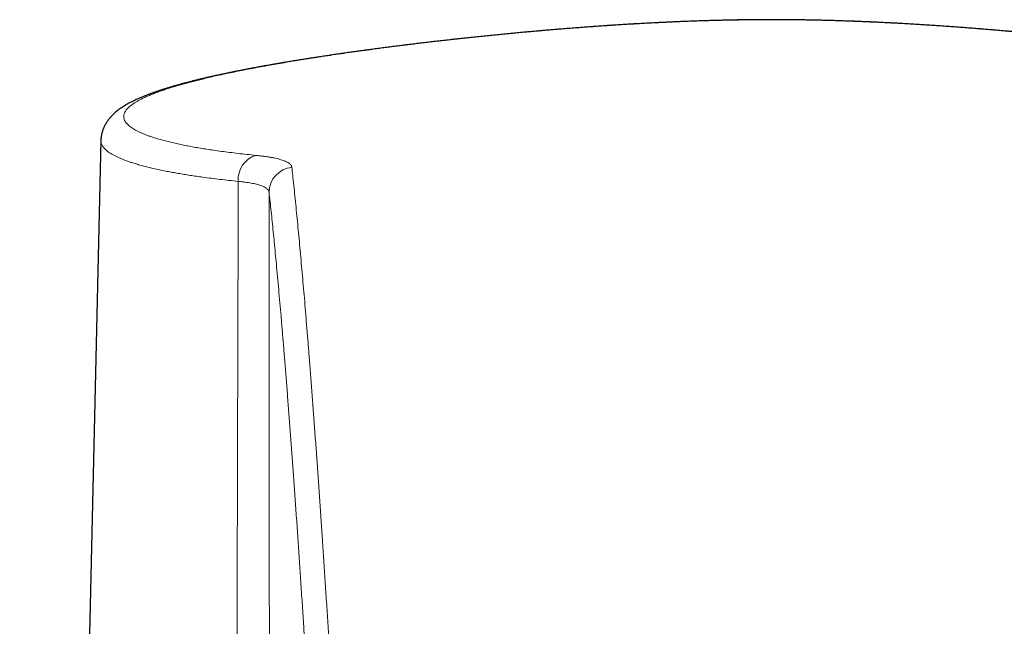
# Model space of a CAD drawing. Header units: millimetres. Extents: x 8 to 775, y 12 to 733.
# Tile 20 of 75: x 337 to 377, y 660 to 684. Entities that reach past the tile are written whole.
import ezdxf

# ---------------------------------------------------------------- set-up
doc = ezdxf.new("R2010")
doc.units = ezdxf.units.MM

msp = doc.modelspace()

# ---------------------------------------------------------------- linework, layer by layer
at = {"color": 7, "linetype": 'Continuous', "lineweight": 30}
msp.add_line((340.686, 679.101), (337.448, 537.469), dxfattribs=at)
at = {"color": 252, "linetype": 'Continuous', "lineweight": 0}
for centre, radius, start, end in [((347.174, 677.55), 1.011, 107.5334, 184.1304), ((348.39, 677.039), 0.996, 95.0301, 179.6605)]:
    msp.add_arc(centre, radius, start, end, dxfattribs=at)
at = {"color": 7, "linetype": 'Continuous', "lineweight": 30}
for points, knots in [([(367.435, 683.924), (367.368, 683.924), (367.203, 683.923), (366.94, 683.922), (366.648, 683.92), (366.356, 683.916), (366.064, 683.912), (365.773, 683.906), (365.482, 683.9), (365.191, 683.893), (364.9, 683.884), (364.61, 683.875), (364.32, 683.865), (364.031, 683.854), (363.742, 683.843), (363.453, 683.83), (363.165, 683.817), (362.877, 683.803), (362.59, 683.788), (362.303, 683.773), (362.016, 683.757), (361.73, 683.74), (361.445, 683.722), (361.161, 683.704), (360.878, 683.686), (360.596, 683.666), (360.315, 683.647), (360.035, 683.626), (359.756, 683.605), (359.478, 683.584), (359.201, 683.562), (358.925, 683.54), (358.65, 683.517), (358.376, 683.494), (358.103, 683.47), (357.83, 683.446), (357.559, 683.421), (357.289, 683.396), (357.02, 683.371), (356.753, 683.345), (356.487, 683.319), (356.223, 683.293), (355.96, 683.266), (355.698, 683.239), (355.438, 683.211), (355.179, 683.184), (354.922, 683.156), (354.667, 683.128), (354.413, 683.099), (354.16, 683.071), (353.909, 683.042), (353.66, 683.012), (353.414, 682.983), (353.169, 682.954), (352.927, 682.924), (352.684, 682.894), (352.444, 682.864), (352.206, 682.833), (351.97, 682.803), (351.736, 682.772), (351.504, 682.741), (351.274, 682.71), (351.046, 682.679), (350.82, 682.648), (350.596, 682.617), (350.374, 682.585), (350.154, 682.553), (349.936, 682.521), (349.719, 682.489), (349.505, 682.457), (349.293, 682.424), (349.083, 682.392), (348.875, 682.359), (348.67, 682.326), (348.467, 682.293), (348.266, 682.26), (348.067, 682.227), (347.872, 682.194), (347.678, 682.161), (347.487, 682.128), (347.298, 682.094), (347.111, 682.06), (346.927, 682.026), (346.745, 681.993), (346.567, 681.959), (346.391, 681.925), (346.217, 681.891), (346.045, 681.856), (345.875, 681.822), (345.708, 681.787), (345.544, 681.752), (345.382, 681.718), (345.223, 681.683), (345.067, 681.648), (344.913, 681.612), (344.761, 681.577), (344.613, 681.541), (344.466, 681.506), (344.322, 681.47), (344.181, 681.433), (344.042, 681.397), (343.905, 681.36), (343.771, 681.323), (343.639, 681.286), (343.51, 681.248), (343.384, 681.211), (343.26, 681.172), (343.138, 681.134), (343.019, 681.095), (342.903, 681.056), (342.788, 681.016), (342.676, 680.975), (342.567, 680.934), (342.459, 680.892), (342.353, 680.849), (342.249, 680.805), (342.148, 680.76), (342.048, 680.714), (341.948, 680.665), (341.851, 680.615), (341.756, 680.563), (341.663, 680.509), (341.573, 680.453), (341.487, 680.396), (341.409, 680.34), (341.339, 680.286), (341.276, 680.235), (341.218, 680.183), (341.164, 680.132), (341.113, 680.08), (341.067, 680.03), (341.023, 679.978), (340.981, 679.924), (340.94, 679.866), (340.901, 679.807), (340.866, 679.748), (340.834, 679.687), (340.805, 679.626), (340.779, 679.564), (340.757, 679.501), (340.737, 679.437), (340.72, 679.373), (340.707, 679.308), (340.697, 679.242), (340.69, 679.176), (340.687, 679.129), (340.687, 679.104), (340.687, 679.101)], [0, 0, 0, 0, 0.004916, 0.012081, 0.019232, 0.026366, 0.033499, 0.04063, 0.047758, 0.054886, 0.062012, 0.069138, 0.076265, 0.083393, 0.090522, 0.097653, 0.104786, 0.111923, 0.119064, 0.126209, 0.133359, 0.140503, 0.147658, 0.154803, 0.161941, 0.169073, 0.176199, 0.183322, 0.190442, 0.197561, 0.20468, 0.2118, 0.218922, 0.226047, 0.233177, 0.240313, 0.247457, 0.254614, 0.261758, 0.268898, 0.276036, 0.283172, 0.290308, 0.297446, 0.304585, 0.311735, 0.318849, 0.325984, 0.333134, 0.340289, 0.347442, 0.354583, 0.361705, 0.368752, 0.375907, 0.383053, 0.390193, 0.397327, 0.404457, 0.411584, 0.418709, 0.425835, 0.432961, 0.44009, 0.447222, 0.45436, 0.461504, 0.468655, 0.475816, 0.482991, 0.490164, 0.497335, 0.504506, 0.511679, 0.518854, 0.526034, 0.533219, 0.540416, 0.547564, 0.554742, 0.561941, 0.569155, 0.576375, 0.583594, 0.590803, 0.597906, 0.605158, 0.612409, 0.619658, 0.626909, 0.634163, 0.641421, 0.648685, 0.655958, 0.663241, 0.670537, 0.677847, 0.685175, 0.692522, 0.69989, 0.707283, 0.714732, 0.722179, 0.729645, 0.737132, 0.744645, 0.752188, 0.759764, 0.767375, 0.775042, 0.782711, 0.790441, 0.79824, 0.806113, 0.814067, 0.82211, 0.830062, 0.838335, 0.846697, 0.855151, 0.863682, 0.872259, 0.880791, 0.889169, 0.897272, 0.904159, 0.910675, 0.916836, 0.922674, 0.928219, 0.933505, 0.938325, 0.943378, 0.948499, 0.95341, 0.958132, 0.962693, 0.967115, 0.971418, 0.975619, 0.979735, 0.983779, 0.987763, 0.991699, 0.995595, 0.999459, 1, 1, 1, 1]), ([(394.183, 679.101), (394.182, 679.118), (394.181, 679.158), (394.175, 679.219), (394.167, 679.284), (394.155, 679.347), (394.14, 679.41), (394.122, 679.472), (394.102, 679.533), (394.078, 679.592), (394.053, 679.651), (394.024, 679.708), (393.993, 679.764), (393.96, 679.82), (393.924, 679.874), (393.885, 679.928), (393.844, 679.981), (393.801, 680.032), (393.754, 680.082), (393.704, 680.133), (393.65, 680.185), (393.592, 680.236), (393.529, 680.288), (393.461, 680.34), (393.388, 680.392), (393.309, 680.445), (393.225, 680.498), (393.135, 680.551), (393.041, 680.603), (392.944, 680.654), (392.843, 680.703), (392.741, 680.751), (392.636, 680.798), (392.53, 680.843), (392.422, 680.887), (392.312, 680.93), (392.2, 680.972), (392.086, 681.014), (391.97, 681.054), (391.852, 681.094), (391.732, 681.134), (391.609, 681.173), (391.484, 681.211), (391.357, 681.249), (391.228, 681.287), (391.096, 681.324), (390.961, 681.361), (390.824, 681.398), (390.684, 681.434), (390.542, 681.471), (390.397, 681.507), (390.25, 681.543), (390.101, 681.579), (389.949, 681.614), (389.794, 681.649), (389.637, 681.685), (389.478, 681.72), (389.315, 681.755), (389.151, 681.789), (388.983, 681.824), (388.813, 681.859), (388.64, 681.893), (388.465, 681.927), (388.288, 681.962), (388.108, 681.996), (387.926, 682.029), (387.741, 682.063), (387.554, 682.097), (387.364, 682.131), (387.172, 682.164), (386.978, 682.198), (386.782, 682.231), (386.584, 682.264), (386.384, 682.297), (386.181, 682.329), (385.976, 682.362), (385.768, 682.395), (385.558, 682.427), (385.346, 682.459), (385.132, 682.492), (384.916, 682.524), (384.697, 682.556), (384.476, 682.588), (384.254, 682.619), (384.029, 682.651), (383.802, 682.682), (383.574, 682.713), (383.344, 682.744), (383.111, 682.775), (382.877, 682.806), (382.64, 682.836), (382.402, 682.867), (382.162, 682.897), (381.919, 682.927), (381.675, 682.957), (381.429, 682.986), (381.181, 683.016), (380.933, 683.045), (380.682, 683.074), (380.429, 683.102), (380.175, 683.131), (379.919, 683.159), (379.662, 683.187), (379.404, 683.214), (379.145, 683.242), (378.884, 683.269), (378.621, 683.295), (378.357, 683.321), (378.091, 683.347), (377.824, 683.373), (377.556, 683.398), (377.286, 683.423), (377.015, 683.448), (376.742, 683.472), (376.469, 683.496), (376.194, 683.519), (375.918, 683.542), (375.642, 683.564), (375.364, 683.586), (375.086, 683.608), (374.806, 683.628), (374.526, 683.649), (374.244, 683.668), (373.962, 683.688), (373.678, 683.706), (373.393, 683.724), (373.108, 683.742), (372.821, 683.758), (372.534, 683.775), (372.246, 683.79), (371.958, 683.805), (371.67, 683.819), (371.382, 683.832), (371.093, 683.844), (370.804, 683.856), (370.514, 683.867), (370.224, 683.876), (369.934, 683.885), (369.643, 683.894), (369.352, 683.901), (369.061, 683.907), (368.769, 683.912), (368.477, 683.917), (368.185, 683.92), (367.893, 683.922), (367.643, 683.923), (367.49, 683.924), (367.435, 683.924)], [0, 0, 0, 0, 0.003085, 0.006947, 0.010793, 0.014662, 0.018562, 0.022502, 0.026493, 0.030544, 0.034669, 0.038879, 0.043189, 0.047616, 0.052176, 0.056889, 0.061776, 0.066859, 0.071874, 0.07747, 0.083335, 0.089514, 0.096042, 0.102946, 0.110244, 0.117931, 0.125966, 0.134276, 0.14276, 0.151317, 0.15985, 0.168315, 0.176694, 0.184985, 0.193016, 0.201085, 0.209061, 0.216951, 0.224763, 0.232505, 0.24018, 0.247836, 0.255418, 0.262964, 0.270479, 0.277967, 0.285431, 0.292876, 0.300305, 0.307735, 0.315115, 0.322472, 0.32981, 0.33713, 0.344435, 0.351728, 0.359011, 0.366285, 0.373553, 0.380816, 0.388077, 0.395337, 0.402599, 0.409862, 0.417024, 0.424248, 0.431481, 0.438716, 0.445944, 0.453156, 0.460345, 0.467505, 0.474642, 0.481811, 0.488975, 0.496136, 0.503294, 0.510452, 0.517611, 0.524771, 0.531936, 0.539101, 0.546256, 0.553404, 0.560547, 0.567685, 0.574819, 0.581953, 0.589085, 0.596219, 0.603355, 0.610494, 0.617637, 0.624787, 0.631945, 0.639112, 0.646229, 0.653347, 0.660483, 0.667631, 0.674783, 0.681929, 0.689061, 0.69617, 0.703265, 0.710392, 0.717518, 0.724643, 0.731769, 0.738897, 0.746028, 0.753164, 0.760305, 0.767457, 0.774601, 0.781741, 0.788876, 0.796008, 0.803139, 0.81027, 0.817401, 0.824535, 0.831671, 0.838812, 0.845959, 0.853113, 0.860275, 0.867447, 0.874621, 0.881768, 0.888912, 0.896053, 0.90319, 0.910324, 0.917457, 0.924588, 0.931719, 0.938849, 0.94598, 0.953112, 0.960245, 0.96738, 0.974518, 0.98166, 0.988798, 0.995921, 1, 1, 1, 1])]:
    msp.add_open_spline(points, degree=3, knots=knots, dxfattribs=at)
at = {"color": 252, "linetype": 'Continuous', "lineweight": 0}
for points, knots in [([(367.435, 683.923), (367.435, 683.923), (367.237, 683.923), (366.841, 683.921), (366.247, 683.914), (365.654, 683.903), (365.062, 683.889), (364.481, 683.87), (363.91, 683.849), (363.351, 683.825), (362.794, 683.798), (362.232, 683.768), (361.666, 683.735), (361.096, 683.699), (360.528, 683.661), (359.965, 683.62), (359.421, 683.579), (358.898, 683.537), (358.394, 683.494), (357.911, 683.452), (357.449, 683.41), (357.007, 683.368), (356.568, 683.326), (356.11, 683.28), (355.631, 683.23), (355.135, 683.178), (354.644, 683.124), (354.155, 683.068), (353.669, 683.012), (353.186, 682.954), (352.721, 682.896), (352.274, 682.84), (351.844, 682.784), (351.422, 682.728), (351.006, 682.671), (350.582, 682.611), (350.152, 682.55), (349.717, 682.485), (349.312, 682.423), (348.936, 682.365), (348.588, 682.309), (348.247, 682.252), (347.913, 682.196), (347.575, 682.137), (347.233, 682.076), (346.889, 682.013), (346.555, 681.949), (346.231, 681.885), (345.92, 681.822), (345.621, 681.759), (345.335, 681.696), (345.059, 681.634), (344.806, 681.574), (344.573, 681.517), (344.36, 681.463), (344.154, 681.409), (343.956, 681.354), (343.765, 681.3), (343.582, 681.245), (343.406, 681.191), (343.227, 681.132), (343.047, 681.07), (342.868, 681.005), (342.701, 680.939), (342.545, 680.874), (342.402, 680.809), (342.272, 680.745), (342.154, 680.682), (342.048, 680.618), (341.96, 680.56), (341.888, 680.507), (341.83, 680.459), (341.774, 680.408), (341.723, 680.354), (341.679, 680.296), (341.644, 680.239), (341.618, 680.182), (341.602, 680.123), (341.596, 680.062), (341.601, 679.999), (341.619, 679.936), (341.649, 679.874), (341.69, 679.814), (341.74, 679.757), (341.798, 679.702), (341.866, 679.647), (341.943, 679.594), (342.027, 679.542), (342.119, 679.492), (342.22, 679.442), (342.33, 679.393), (342.449, 679.344), (342.577, 679.296), (342.714, 679.248), (342.871, 679.198), (343.051, 679.144), (343.256, 679.088), (343.474, 679.034), (343.698, 678.982), (343.925, 678.934), (344.155, 678.888), (344.395, 678.844), (344.645, 678.8), (344.905, 678.758), (345.186, 678.716), (345.489, 678.673), (345.816, 678.631), (346.155, 678.59), (346.505, 678.551), (346.748, 678.526), (346.87, 678.514)], [0, 0, 0, 0, 0.000001, 0.010348, 0.020699, 0.031051, 0.041402, 0.051749, 0.061598, 0.071449, 0.0813, 0.091149, 0.101367, 0.11159, 0.121814, 0.132036, 0.142254, 0.151589, 0.160924, 0.170259, 0.178638, 0.187019, 0.1954, 0.20378, 0.213558, 0.223338, 0.233119, 0.242897, 0.25291, 0.262924, 0.272937, 0.282239, 0.291545, 0.300851, 0.310157, 0.319459, 0.329762, 0.340066, 0.350368, 0.359144, 0.367921, 0.3767, 0.385478, 0.394253, 0.403985, 0.413721, 0.423458, 0.433194, 0.442926, 0.452375, 0.461826, 0.471276, 0.480725, 0.488829, 0.496935, 0.50504, 0.513145, 0.521291, 0.52944, 0.537588, 0.545735, 0.555471, 0.56521, 0.574951, 0.584691, 0.594427, 0.603878, 0.613331, 0.622784, 0.632235, 0.639404, 0.646573, 0.653741, 0.662442, 0.671145, 0.679848, 0.688551, 0.697252, 0.706982, 0.716716, 0.726451, 0.736184, 0.745914, 0.754739, 0.763566, 0.772393, 0.781218, 0.789625, 0.798034, 0.806443, 0.81485, 0.823305, 0.831761, 0.840217, 0.848672, 0.859127, 0.869586, 0.880044, 0.890499, 0.899923, 0.909351, 0.918781, 0.928212, 0.93764, 0.947064, 0.957648, 0.968237, 0.978827, 0.989416, 1, 1, 1, 1]), ([(387.999, 678.514), (388.121, 678.526), (388.364, 678.551), (388.714, 678.59), (389.053, 678.63), (389.379, 678.673), (389.665, 678.713), (389.912, 678.75), (390.124, 678.784), (390.346, 678.821), (390.576, 678.862), (390.811, 678.907), (391.037, 678.953), (391.252, 679.001), (391.457, 679.049), (391.652, 679.099), (391.836, 679.15), (392.01, 679.201), (392.173, 679.254), (392.325, 679.308), (392.466, 679.362), (392.596, 679.418), (392.717, 679.475), (392.828, 679.534), (392.928, 679.595), (393.013, 679.654), (393.084, 679.713), (393.142, 679.77), (393.19, 679.828), (393.227, 679.886), (393.253, 679.945), (393.269, 680.005), (393.273, 680.065), (393.267, 680.128), (393.247, 680.194), (393.212, 680.264), (393.163, 680.334), (393.1, 680.404), (393.03, 680.468), (392.957, 680.526), (392.885, 680.577), (392.806, 680.628), (392.719, 680.679), (392.626, 680.73), (392.512, 680.788), (392.374, 680.852), (392.209, 680.923), (392.03, 680.994), (391.838, 681.065), (391.641, 681.133), (391.442, 681.197), (391.243, 681.259), (391.034, 681.32), (390.816, 681.381), (390.577, 681.445), (390.315, 681.512), (390.031, 681.582), (389.749, 681.648), (389.473, 681.71), (389.204, 681.768), (388.927, 681.826), (388.632, 681.887), (388.317, 681.949), (387.982, 682.012), (387.637, 682.076), (387.286, 682.139), (386.929, 682.201), (386.566, 682.262), (386.194, 682.323), (385.814, 682.383), (385.419, 682.445), (385.008, 682.507), (384.582, 682.569), (384.159, 682.63), (383.741, 682.688), (383.329, 682.744), (382.91, 682.799), (382.484, 682.854), (382.05, 682.909), (381.609, 682.963), (381.163, 683.016), (380.713, 683.068), (380.262, 683.12), (379.808, 683.17), (379.349, 683.219), (378.885, 683.267), (378.392, 683.317), (377.868, 683.368), (377.314, 683.42), (376.782, 683.468), (376.273, 683.511), (375.787, 683.552), (375.299, 683.59), (374.792, 683.628), (374.268, 683.666), (373.725, 683.702), (373.179, 683.737), (372.625, 683.769), (372.065, 683.799), (371.497, 683.826), (370.924, 683.85), (370.348, 683.872), (369.767, 683.89), (369.185, 683.904), (368.602, 683.915), (368.018, 683.921), (367.629, 683.923), (367.435, 683.923), (367.435, 683.923)], [0, 0, 0, 0, 0.010578, 0.021161, 0.031745, 0.042328, 0.052906, 0.060521, 0.068136, 0.075751, 0.085164, 0.094578, 0.103993, 0.113406, 0.122885, 0.132367, 0.141849, 0.151328, 0.16085, 0.170375, 0.179901, 0.189426, 0.198948, 0.208977, 0.219006, 0.229035, 0.238217, 0.247401, 0.256586, 0.265768, 0.275012, 0.284258, 0.293504, 0.302748, 0.313341, 0.323939, 0.334537, 0.345135, 0.355728, 0.363352, 0.370978, 0.378602, 0.386227, 0.393852, 0.401477, 0.412032, 0.422591, 0.433151, 0.443711, 0.454265, 0.463417, 0.472571, 0.481727, 0.490881, 0.500033, 0.510482, 0.520932, 0.531381, 0.540209, 0.549039, 0.557869, 0.566698, 0.576459, 0.586222, 0.595986, 0.605747, 0.615263, 0.624782, 0.634302, 0.643821, 0.653337, 0.663361, 0.673386, 0.68341, 0.692589, 0.701771, 0.710952, 0.720131, 0.729373, 0.738617, 0.747861, 0.757103, 0.766157, 0.775213, 0.78427, 0.793326, 0.80238, 0.812878, 0.823377, 0.833875, 0.842838, 0.851803, 0.860767, 0.86973, 0.879509, 0.889291, 0.899072, 0.908851, 0.918888, 0.928927, 0.938965, 0.949133, 0.959306, 0.969482, 0.979658, 0.989831, 0.999999, 1, 1, 1, 1]), ([(346.166, 677.477), (346.042, 677.49), (345.793, 677.516), (345.434, 677.556), (345.085, 677.599), (344.773, 677.64), (344.494, 677.679), (344.246, 677.716), (344.006, 677.754), (343.773, 677.793), (343.548, 677.833), (343.315, 677.877), (343.078, 677.925), (342.838, 677.977), (342.61, 678.03), (342.394, 678.085), (342.19, 678.141), (342.009, 678.195), (341.848, 678.247), (341.707, 678.297), (341.574, 678.347), (341.449, 678.398), (341.331, 678.451), (341.222, 678.506), (341.122, 678.561), (341.032, 678.616), (340.953, 678.673), (340.886, 678.728), (340.83, 678.782), (340.784, 678.835), (340.747, 678.888), (340.719, 678.942), (340.699, 678.996), (340.687, 679.049), (340.687, 679.084), (340.687, 679.101)], [0, 0, 0, 0, 0.035519, 0.071038, 0.106634, 0.14223, 0.170219, 0.198212, 0.226202, 0.254277, 0.282354, 0.310429, 0.344438, 0.378451, 0.412459, 0.446621, 0.480787, 0.514948, 0.543541, 0.572133, 0.600766, 0.629398, 0.659339, 0.689283, 0.719224, 0.749269, 0.779317, 0.809362, 0.836854, 0.864351, 0.891849, 0.919341, 0.946978, 0.974619, 1, 1, 1, 1]), ([(346.87, 678.514), (346.924, 678.508), (347.034, 678.497), (347.186, 678.478), (347.331, 678.457), (347.467, 678.434), (347.594, 678.41), (347.713, 678.383), (347.821, 678.354), (347.918, 678.324), (348.003, 678.293), (348.078, 678.261), (348.142, 678.226), (348.196, 678.191), (348.24, 678.153), (348.273, 678.114), (348.295, 678.073), (348.3, 678.045), (348.303, 678.031)], [0, 0, 0, 0, 0.061638, 0.123323, 0.185009, 0.246646, 0.309884, 0.373173, 0.436462, 0.4997, 0.561415, 0.623178, 0.68494, 0.746655, 0.809966, 0.873327, 0.936689, 1, 1, 1, 1]), ([(348.303, 678.031), (348.314, 677.931), (348.34, 677.695), (348.381, 677.314), (348.425, 676.886), (348.47, 676.447), (348.514, 675.997), (348.559, 675.536), (348.603, 675.064), (348.647, 674.582), (348.692, 674.09), (348.736, 673.588), (348.781, 673.076), (348.825, 672.554), (348.869, 672.023), (348.914, 671.482), (348.958, 670.932), (349.006, 670.332), (349.057, 669.68), (349.111, 668.973), (349.165, 668.253), (349.219, 667.521), (349.273, 666.776), (349.327, 666.02), (349.381, 665.251), (349.435, 664.47), (349.489, 663.678), (349.543, 662.874), (349.597, 662.059), (349.651, 661.231), (349.705, 660.392), (349.759, 659.541), (349.812, 658.679), (349.848, 658.095), (349.866, 657.803)], [0, 0, 0, 0, 0.0212396, 0.0495598, 0.0778801, 0.1062003, 0.1345208, 0.1628416, 0.1911623, 0.2194829, 0.247808, 0.2761332, 0.304449, 0.3327648, 0.3611122, 0.3894598, 0.4178074, 0.4461549, 0.48075, 0.5153454, 0.5499408, 0.584536, 0.619131, 0.6537262, 0.6883215, 0.7229165, 0.7575113, 0.7921065, 0.8267016, 0.8612965, 0.8959722, 0.9306482, 0.9653242, 1, 1, 1, 1]), ([(346.074, 643.789), (346.08, 645.781), (346.09, 649.765), (346.106, 655.561), (346.121, 661.175), (346.136, 666.609), (346.151, 672.043), (346.161, 675.666), (346.166, 677.477)], [0, 0, 0, 0, 0.177401, 0.354802, 0.516101, 0.677401, 0.8387, 1, 1, 1, 1]), ([(347.394, 677.045), (347.392, 677.058), (347.388, 677.083), (347.37, 677.119), (347.343, 677.154), (347.307, 677.188), (347.261, 677.221), (347.205, 677.252), (347.14, 677.282), (347.066, 677.311), (346.984, 677.337), (346.894, 677.362), (346.795, 677.385), (346.688, 677.407), (346.571, 677.427), (346.445, 677.446), (346.311, 677.463), (346.214, 677.472), (346.166, 677.477)], [0, 0, 0, 0, 0.061651, 0.123326, 0.184977, 0.247509, 0.31004, 0.373384, 0.436727, 0.500333, 0.561896, 0.623483, 0.685046, 0.747495, 0.809944, 0.873209, 0.936473, 1, 1, 1, 1]), ([(348.957, 656.843), (348.94, 657.105), (348.908, 657.63), (348.86, 658.405), (348.811, 659.172), (348.761, 659.964), (348.708, 660.778), (348.653, 661.613), (348.598, 662.436), (348.543, 663.248), (348.488, 664.047), (348.433, 664.834), (348.379, 665.595), (348.326, 666.331), (348.273, 667.042), (348.221, 667.742), (348.169, 668.43), (348.116, 669.106), (348.064, 669.769), (348.014, 670.397), (347.965, 670.989), (347.918, 671.548), (347.872, 672.096), (347.825, 672.634), (347.778, 673.16), (347.732, 673.676), (347.687, 674.162), (347.644, 674.619), (347.602, 675.048), (347.56, 675.468), (347.519, 675.878), (347.477, 676.278), (347.436, 676.668), (347.408, 676.919), (347.394, 677.045)], [0, 0, 0, 0, 0.031191, 0.062383, 0.093575, 0.124766, 0.160061, 0.195357, 0.230654, 0.26595, 0.301246, 0.336542, 0.371837, 0.405313, 0.438789, 0.472265, 0.505742, 0.539218, 0.572694, 0.60617, 0.635963, 0.665757, 0.695551, 0.725345, 0.755139, 0.784933, 0.814726, 0.841194, 0.867661, 0.894129, 0.920597, 0.947065, 0.973533, 1, 1, 1, 1]), ([(347.394, 677.045), (347.396, 674.248), (347.4, 668.652), (347.405, 660.26), (347.41, 651.868), (347.414, 646.273), (347.415, 643.476)], [0, 0, 0, 0, 0.25, 0.5, 0.75, 1, 1, 1, 1])]:
    msp.add_open_spline(points, degree=3, knots=knots, dxfattribs=at)

doc.saveas('drawing.dxf')
